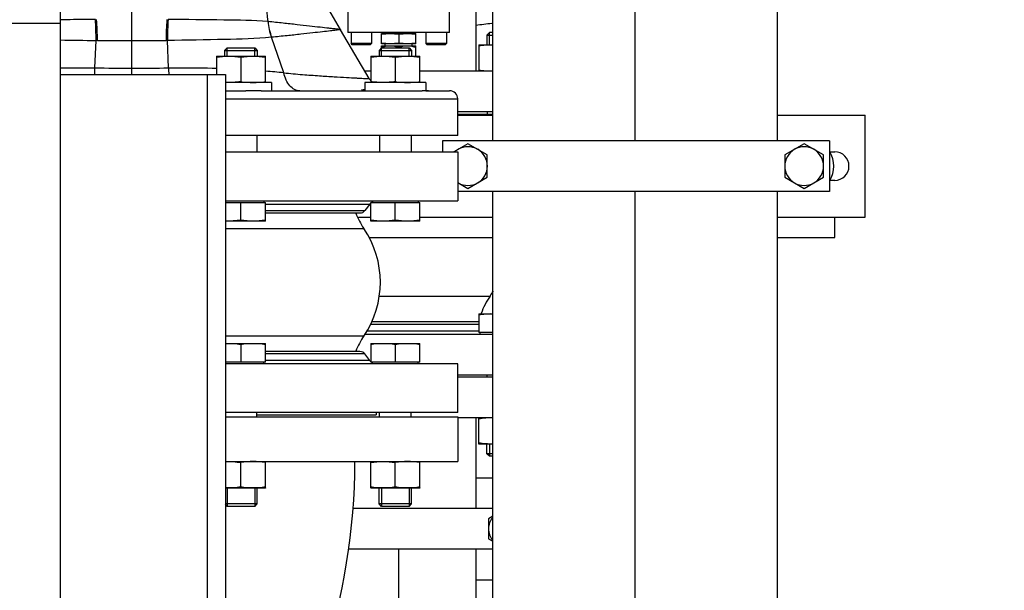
# Model space of a CAD drawing. Header units: millimetres. Extents: x 0 to 1189, y 0 to 841.
# Tile 23 of 173: x 437 to 456, y 189 to 200. Entities that reach past the tile are written whole.
import ezdxf
from ezdxf.enums import TextEntityAlignment as Align

# ---------------------------------------------------------------- set-up
doc = ezdxf.new("R2010")
doc.units = ezdxf.units.MM
doc.header["$LTSCALE"] = 65.395
doc.linetypes.add('CENTER', pattern=[0.6, 0.375, -0.075, 0.075, -0.075])
doc.layers.get('0').update_dxf_attribs({"linetype": 'CONTINUOUS'})
for name, color, linetype in [('1707_125001_01_PBL1175', 7, 'CONTINUOUS'), ('1907_153200_72_ABL1227', 7, 'CONTINUOUS'), ('1907_153200_72_T1_PBL1235', 7, 'CONTINUOUS'), ('1907_153200_79_ABL1192', 7, 'CONTINUOUS'), ('1907_153200_79_T1_PBL1496', 7, 'CONTINUOUS'), ('1907_153700_21_ABL1221', 7, 'CONTINUOUS'), ('1907_153700_21_T1_PBL1223', 7, 'CONTINUOUS'), ('1907_153700_21_T2_PBL1222', 7, 'CONTINUOUS'), ('1907_153701_06_AC_PBL1195', 7, 'CONTINUOUS'), ('1917_153701_09_PBL1214', 7, 'CONTINUOUS'), ('32007_153200_01_ABL1189', 7, 'CONTINUOUS'), ('32007_153200_01_T1_PBL1232', 7, 'CONTINUOUS'), ('32007_153701_03_PBL1194', 7, 'CONTINUOUS'), ('6M32E_GENSET_GRUNDRAHMEN_ABL1126', 7, 'CONTINUOUS'), ('6M32E_GENSET_GRUNDRAHMEN_T1_PBL1127', 7, 'CONTINUOUS'), ('6M32E_GENSET_VERROHRUNG_ABL1095', 7, 'CONTINUOUS'), ('D6796-12_PBL1979', 7, 'CONTINUOUS'), ('D931_1-M10X130_PBL1419', 7, 'CONTINUOUS'), ('D931_1-M12X220_PBL1420', 7, 'CONTINUOUS'), ('D931_1-M12X220_PBL1433', 7, 'CONTINUOUS'), ('D931_1-M16X60_PBL1148', 7, 'CONTINUOUS'), ('D931_1-M16X60_PBL1231', 7, 'CONTINUOUS'), ('D931_1-M16X70_PBL1147', 7, 'CONTINUOUS'), ('D931_1-M16X70_PBL1150', 7, 'CONTINUOUS'), ('D931_1-M16X70_PBL1152', 7, 'CONTINUOUS'), ('D931_1-M16X70_PBL1196', 7, 'CONTINUOUS'), ('D931_1-M16X75_PBL1151', 7, 'CONTINUOUS'), ('D931_1-M16X75_PBL1153', 7, 'CONTINUOUS'), ('D934-M16_PBL1145', 7, 'CONTINUOUS'), ('D934-M16_PBL1146', 7, 'CONTINUOUS'), ('D934-M16_PBL1154', 7, 'CONTINUOUS'), ('D934-M16_PBL1155', 7, 'CONTINUOUS'), ('D934-M16_PBL1156', 7, 'CONTINUOUS'), ('D934-M16_PBL1213', 7, 'CONTINUOUS'), ('EN1092-1-01A-DN65_PN16-77_5_PBL1193', 7, 'CONTINUOUS'), ('EN1092-1-01A-DN65_PN16-77_5_PBL1228', 7, 'CONTINUOUS'), ('ERV_GS200_6_ABL1215', 7, 'CONTINUOUS'), ('ERV_GS200_6_T1_PBL1217', 7, 'CONTINUOUS'), ('ERV_GS200_6_T1_PBL1224', 7, 'CONTINUOUS'), ('ERV_GS200_6_T2_PBL1216', 7, 'CONTINUOUS'), ('ERV_GS65_16_ABL1218', 7, 'CONTINUOUS'), ('ERV_GS65_16_T1_PBL1219', 7, 'CONTINUOUS'), ('ERV_GS65_16_T1_PBL1226', 7, 'CONTINUOUS'), ('ERV_GS65_16_T2_PBL1220', 7, 'CONTINUOUS'), ('links_14_VBL1092', 7, 'CONTINUOUS'), ('N6003-17X30-5_PBL1229', 7, 'CONTINUOUS'), ('N6003-17X30-5_PBL1230', 7, 'CONTINUOUS'), ('PUMPENAGGRR45_125_160_FL-Z-DB50_PBL1149', 7, 'CONTINUOUS'), ('RKD3000-139_PBL1225', 7, 'CONTINUOUS')]:
    doc.layers.add(name, color=color, linetype=linetype)
doc.styles.get("Standard").update_dxf_attribs({"font": 'txt', "width": 0.6})
doc.dimstyles.new('DIMSTYLE_2', dxfattribs={"dimtxt": 3.5, "dimasz": 3.5, "dimexe": 1.8, "dimexo": 0, "dimgap": 0.875, "dimtad": 1, "dimlfac": 25, "dimdsep": 46, "dimtxsty": 'Standard', "dimblk": '_FILLED', "dimblk1": '_FILLED', "dimblk2": '_FILLED', "dimcen": 0.09, "dimadec": 0, "dimazin": 0, "dimtp": 2, "dimtm": 2, "dimtfac": 1, "dimtofl": 0, "dimtmove": 0, "dimatfit": 3, "dimldrblk": '_FILLED', "dimfxl": 1, "dimtolj": 1, "dimarcsym": 0})

# ---------------------------------------------------------------- blocks, each defined once
blk = doc.blocks.new('_FILLED')
at = {"color": 0, "linetype": 'ByBlock'}
blk.add_solid([(0, 0), (-1, 0.1671), (-1, -0.1671)], dxfattribs=at)
blk = doc.blocks.new('*D14')
at = {"color": 6, "linetype": 'Continuous'}
for p, q in [((469.447, 230.597), (469.447, 153.879)), ((302.087, 223.837), (302.087, 153.879)), ((302.087, 155.679), (385.767, 155.679)), ((469.447, 155.679), (385.767, 155.679))]:
    blk.add_line(p, q, dxfattribs=at)
at = {"color": 6, "linetype": 'Continuous', "xscale": 3.5, "yscale": 3.5, "zscale": 3.5, "rotation": 180}
blk.add_blockref('_FILLED', (302.087, 155.679), dxfattribs=at)
at = {"color": 6, "linetype": 'Continuous', "xscale": 3.5, "yscale": 3.5, "zscale": 3.5}
blk.add_blockref('_FILLED', (469.447, 155.679), dxfattribs=at)
at = {"color": 6, "linetype": 'Continuous', "width": 0.636905}
blk.add_text('4184', height=3.5, dxfattribs=at).set_placement((385.767, 156.554), align=Align.CENTER)
blk = doc.blocks.new('D934-M16_PBL1145', base_point=(443.981, 191.295))
at = {"layer": 'D934-M16_PBL1145', "color": 7, "linetype": 'Continuous'}
for p, q in [((443.501, 191.036), (443.501, 191.555)), ((444.461, 191.036), (444.461, 191.555)), ((443.981, 191.055), (443.981, 191.535)), ((443.501, 191.036), (443.502, 191.035)), ((444.461, 191.035), (443.502, 191.035)), ((444.461, 191.036), (444.461, 191.035))]:
    blk.add_line(p, q, dxfattribs=at)
for points in [[(443.501, 191.535), (443.581, 191.548), (443.741, 191.563), (443.902, 191.548), (443.981, 191.535)], [(444.461, 191.535), (444.382, 191.548), (444.221, 191.563), (444.061, 191.548), (443.981, 191.535)], [(443.981, 191.055), (443.902, 191.043), (443.741, 191.028), (443.581, 191.043), (443.501, 191.055)], [(444.461, 191.055), (444.382, 191.043), (444.221, 191.028), (444.061, 191.043), (443.981, 191.055)]]:
    blk.add_open_spline(points, degree=3, dxfattribs=at)
blk = doc.blocks.new('D934-M16_PBL1146', base_point=(441.039, 191.295))
at = {"layer": 'D934-M16_PBL1146', "color": 7, "linetype": 'Continuous'}
for p, q in [((441.43, 191.036), (441.43, 191.555)), ((440.95, 191.055), (440.95, 191.535)), ((441.43, 191.035), (440.647, 191.035)), ((441.43, 191.036), (441.43, 191.035))]:
    blk.add_line(p, q, dxfattribs=at)
for points in [[(440.647, 191.554), (440.749, 191.559), (440.85, 191.551), (440.95, 191.535)], [(441.43, 191.535), (441.351, 191.548), (441.19, 191.563), (441.03, 191.548), (440.95, 191.535)], [(440.95, 191.055), (440.85, 191.04), (440.749, 191.032), (440.647, 191.037)], [(441.43, 191.055), (441.351, 191.043), (441.19, 191.028), (441.03, 191.043), (440.95, 191.055)]]:
    blk.add_open_spline(points, degree=3, dxfattribs=at)
blk = doc.blocks.new('D931_1-M16X70_PBL1147', base_point=(443.981, 192.275))
at = {"layer": 'D931_1-M16X70_PBL1147', "color": 7, "linetype": 'Continuous'}
for p, q in [((443.501, 193.875), (443.502, 193.875)), ((443.501, 193.875), (443.501, 193.507)), ((443.502, 193.875), (444.461, 193.875)), ((444.461, 193.875), (444.461, 193.875)), ((444.461, 193.507), (444.461, 193.875)), ((443.981, 193.855), (443.981, 193.507)), ((444.461, 193.507), (443.501, 193.507)), ((443.531, 193.475), (443.531, 193.507)), ((444.431, 193.475), (444.431, 193.507)), ((443.669, 192.435), (443.669, 192.515)), ((444.293, 192.435), (444.293, 192.515)), ((443.661, 190.724), (443.661, 191.035)), ((444.301, 190.724), (444.301, 191.035)), ((444.301, 190.724), (443.661, 190.724)), ((443.71, 190.675), (443.661, 190.724)), ((444.252, 190.675), (443.71, 190.675)), ((444.252, 190.675), (444.301, 190.724))]:
    blk.add_line(p, q, dxfattribs=at)
at = {"layer": 'D931_1-M16X70_PBL1147', "color": 2, "linetype": 'Continuous'}
for p, q in [((443.71, 191.035), (443.71, 190.675)), ((444.252, 191.035), (444.252, 190.675))]:
    blk.add_line(p, q, dxfattribs=at)
at = {"layer": 'D931_1-M16X70_PBL1147', "color": 7, "linetype": 'Continuous'}
for points in [[(443.501, 193.855), (443.581, 193.868), (443.741, 193.883), (443.902, 193.868), (443.981, 193.855)], [(443.981, 193.855), (444.061, 193.868), (444.221, 193.883), (444.382, 193.868), (444.461, 193.855)]]:
    blk.add_open_spline(points, degree=3, dxfattribs=at)
blk = doc.blocks.new('D931_1-M16X60_PBL1148', base_point=(445.756, 193.058))
at = {"layer": 'D931_1-M16X60_PBL1148', "color": 7, "linetype": 'Continuous'}
for p, q in [((445.619, 194.458), (445.62, 194.458)), ((445.619, 194.458), (445.619, 194.09)), ((445.62, 194.458), (445.893, 194.458)), ((445.893, 194.09), (445.619, 194.09)), ((445.649, 194.058), (445.649, 194.09)), ((445.787, 193.218), (445.787, 193.258)), ((445.779, 191.707), (445.779, 191.898)), ((445.893, 191.707), (445.779, 191.707)), ((445.829, 191.658), (445.779, 191.707)), ((445.893, 191.658), (445.829, 191.658))]:
    blk.add_line(p, q, dxfattribs=at)
at = {"layer": 'D931_1-M16X60_PBL1148', "color": 2, "linetype": 'Continuous'}
blk.add_line((445.829, 191.898), (445.829, 191.658), dxfattribs=at)
at = {"layer": 'D931_1-M16X60_PBL1148', "color": 7, "linetype": 'Continuous'}
blk.add_open_spline([(445.619, 194.438), (445.71, 194.452), (445.802, 194.46), (445.893, 194.458)], degree=3, dxfattribs=at)
blk = doc.blocks.new('PUMPENAGGRR45_125_160_FL-Z-DB50_PBL1149', base_point=(443.09, 205.807))
at = {"layer": 'PUMPENAGGRR45_125_160_FL-Z-DB50_PBL1149', "color": 7, "linetype": 'Continuous'}
for p, q in [((443.047, 200.858), (443.047, 199.978)), ((445.047, 199.978), (445.047, 200.858)), ((445.047, 199.978), (443.047, 199.978)), ((443.112, 199.978), (443.112, 199.762)), ((443.512, 199.978), (443.512, 199.762)), ((443.707, 199.958), (444.387, 199.958)), ((443.707, 199.758), (443.707, 199.958)), ((443.779, 199.958), (443.779, 199.978)), ((444.047, 199.944), (444.047, 199.772)), ((444.315, 199.958), (444.315, 199.978)), ((444.387, 199.758), (444.387, 199.958)), ((444.583, 199.978), (444.583, 199.762)), ((444.983, 199.978), (444.983, 199.762)), ((443.512, 199.762), (443.112, 199.762)), ((443.136, 199.738), (443.112, 199.762)), ((443.488, 199.738), (443.136, 199.738)), ((443.488, 199.738), (443.512, 199.762)), ((444.387, 199.758), (443.707, 199.758)), ((443.707, 199.718), (444.387, 199.718)), ((443.707, 199.673), (443.707, 199.718)), ((443.779, 199.718), (443.779, 199.758)), ((444.047, 199.675), (444.047, 199.688)), ((444.315, 199.718), (444.315, 199.758)), ((444.387, 199.515), (444.387, 199.718)), ((444.983, 199.762), (444.583, 199.762)), ((444.607, 199.738), (444.583, 199.762)), ((444.959, 199.738), (444.607, 199.738)), ((444.959, 199.738), (444.983, 199.762))]:
    blk.add_line(p, q, dxfattribs=at)
blk.add_arc((444.993, 206.098), 6, 275.4296, 278.4919, dxfattribs=at)
for points in [[(443.707, 199.944), (443.764, 199.953), (443.821, 199.958), (443.877, 199.958)], [(443.877, 199.958), (443.934, 199.958), (443.991, 199.953), (444.047, 199.944)], [(444.047, 199.944), (444.104, 199.953), (444.161, 199.958), (444.217, 199.958)], [(444.217, 199.958), (444.274, 199.958), (444.331, 199.953), (444.387, 199.944)], [(443.877, 199.758), (443.821, 199.758), (443.764, 199.763), (443.707, 199.772)], [(443.707, 199.688), (443.762, 199.706), (443.82, 199.718), (443.877, 199.718)], [(444.047, 199.772), (443.991, 199.763), (443.934, 199.758), (443.877, 199.758)], [(443.877, 199.718), (443.935, 199.718), (443.993, 199.706), (444.047, 199.688)], [(444.217, 199.758), (444.161, 199.758), (444.104, 199.763), (444.047, 199.772)], [(444.047, 199.688), (444.102, 199.706), (444.16, 199.718), (444.217, 199.718)], [(444.387, 199.772), (444.331, 199.763), (444.274, 199.758), (444.217, 199.758)], [(444.217, 199.718), (444.275, 199.718), (444.333, 199.706), (444.387, 199.688)]]:
    blk.add_open_spline(points, degree=3, dxfattribs=at)
blk = doc.blocks.new('D931_1-M16X70_PBL1150', base_point=(443.981, 197.115))
at = {"layer": 'D931_1-M16X70_PBL1150', "color": 7, "linetype": 'Continuous'}
for p, q in [((443.669, 197.955), (443.669, 197.635)), ((444.293, 197.955), (444.293, 197.635)), ((443.501, 196.643), (444.461, 196.643)), ((443.501, 196.276), (443.501, 196.643)), ((443.531, 196.675), (443.531, 196.643)), ((443.981, 196.295), (443.981, 196.643)), ((444.431, 196.675), (444.431, 196.643)), ((444.461, 196.276), (444.461, 196.643)), ((443.501, 196.276), (443.502, 196.275)), ((444.461, 196.275), (443.502, 196.275)), ((444.461, 196.276), (444.461, 196.275))]:
    blk.add_line(p, q, dxfattribs=at)
for points in [[(443.981, 196.295), (443.902, 196.283), (443.741, 196.268), (443.581, 196.283), (443.501, 196.295)], [(444.461, 196.295), (444.382, 196.283), (444.221, 196.268), (444.061, 196.283), (443.981, 196.295)]]:
    blk.add_open_spline(points, degree=3, dxfattribs=at)
blk = doc.blocks.new('D931_1-M16X75_PBL1151', base_point=(443.981, 197.975))
at = {"layer": 'D931_1-M16X75_PBL1151', "color": 7, "linetype": 'Continuous'}
for p, q in [((443.71, 199.675), (443.661, 199.626)), ((443.71, 199.675), (444.252, 199.675)), ((444.252, 199.675), (444.301, 199.626)), ((443.661, 199.626), (444.301, 199.626)), ((443.661, 199.626), (443.661, 199.515)), ((444.301, 199.626), (444.301, 199.515)), ((443.669, 197.955), (443.669, 197.635)), ((444.293, 197.955), (444.293, 197.635)), ((443.501, 196.643), (444.461, 196.643)), ((443.501, 196.276), (443.501, 196.643)), ((443.531, 196.675), (443.531, 196.643)), ((443.981, 196.295), (443.981, 196.643)), ((444.431, 196.675), (444.431, 196.643)), ((444.461, 196.276), (444.461, 196.643)), ((443.501, 196.276), (443.502, 196.275)), ((444.461, 196.275), (443.502, 196.275)), ((444.461, 196.276), (444.461, 196.275))]:
    blk.add_line(p, q, dxfattribs=at)
at = {"layer": 'D931_1-M16X75_PBL1151', "color": 2, "linetype": 'Continuous'}
for p, q in [((443.71, 199.515), (443.71, 199.675)), ((444.252, 199.515), (444.252, 199.675))]:
    blk.add_line(p, q, dxfattribs=at)
at = {"layer": 'D931_1-M16X75_PBL1151', "color": 7, "linetype": 'Continuous'}
for points in [[(443.981, 196.295), (443.902, 196.283), (443.741, 196.268), (443.581, 196.283), (443.501, 196.295)], [(444.461, 196.295), (444.382, 196.283), (444.221, 196.268), (444.061, 196.283), (443.981, 196.295)]]:
    blk.add_open_spline(points, degree=3, dxfattribs=at)
blk = doc.blocks.new('D931_1-M16X70_PBL1152', base_point=(441.039, 197.115))
at = {"layer": 'D931_1-M16X70_PBL1152', "color": 7, "linetype": 'Continuous'}
for p, q in [((441.262, 197.955), (441.262, 197.635)), ((440.647, 196.643), (441.43, 196.643)), ((440.95, 196.295), (440.95, 196.643)), ((441.4, 196.675), (441.4, 196.643)), ((441.43, 196.276), (441.43, 196.643)), ((441.43, 196.275), (440.647, 196.275)), ((441.43, 196.276), (441.43, 196.275))]:
    blk.add_line(p, q, dxfattribs=at)
for points in [[(440.95, 196.295), (440.85, 196.28), (440.749, 196.272), (440.647, 196.277)], [(441.43, 196.295), (441.351, 196.283), (441.19, 196.268), (441.03, 196.283), (440.95, 196.295)]]:
    blk.add_open_spline(points, degree=3, dxfattribs=at)
blk = doc.blocks.new('D931_1-M16X75_PBL1153', base_point=(441.03, 197.975))
at = {"layer": 'D931_1-M16X75_PBL1153', "color": 7, "linetype": 'Continuous'}
for p, q in [((440.68, 199.675), (440.63, 199.626)), ((440.68, 199.675), (441.221, 199.675)), ((441.221, 199.675), (441.27, 199.626)), ((440.63, 199.626), (441.27, 199.626)), ((440.63, 199.626), (440.63, 199.515)), ((441.27, 199.626), (441.27, 199.515)), ((441.262, 197.955), (441.262, 197.635)), ((440.647, 196.643), (441.43, 196.643)), ((440.95, 196.295), (440.95, 196.643)), ((441.4, 196.675), (441.4, 196.643)), ((441.43, 196.276), (441.43, 196.643)), ((441.43, 196.275), (440.647, 196.275)), ((441.43, 196.276), (441.43, 196.275))]:
    blk.add_line(p, q, dxfattribs=at)
at = {"layer": 'D931_1-M16X75_PBL1153', "color": 2, "linetype": 'Continuous'}
for p, q in [((440.68, 199.515), (440.68, 199.675)), ((441.221, 199.515), (441.221, 199.675))]:
    blk.add_line(p, q, dxfattribs=at)
at = {"layer": 'D931_1-M16X75_PBL1153', "color": 7, "linetype": 'Continuous'}
for points in [[(440.95, 196.295), (440.85, 196.28), (440.749, 196.272), (440.647, 196.277)], [(441.43, 196.295), (441.351, 196.283), (441.19, 196.268), (441.03, 196.283), (440.95, 196.295)]]:
    blk.add_open_spline(points, degree=3, dxfattribs=at)
blk = doc.blocks.new('D934-M16_PBL1154', base_point=(445.756, 199.478))
at = {"layer": 'D934-M16_PBL1154', "color": 7, "linetype": 'Continuous'}
for p, q in [((445.619, 199.738), (445.62, 199.738)), ((445.619, 199.738), (445.619, 199.218)), ((445.62, 199.738), (445.893, 199.738))]:
    blk.add_line(p, q, dxfattribs=at)
for points in [[(445.619, 199.718), (445.71, 199.732), (445.802, 199.74), (445.893, 199.738)], [(445.893, 199.219), (445.802, 199.216), (445.71, 199.224), (445.619, 199.238)]]:
    blk.add_open_spline(points, degree=3, dxfattribs=at)
blk = doc.blocks.new('D934-M16_PBL1155', base_point=(443.981, 199.255))
at = {"layer": 'D934-M16_PBL1155', "color": 7, "linetype": 'Continuous'}
for p, q in [((443.501, 199.515), (443.502, 199.515)), ((443.501, 199.515), (443.501, 198.996)), ((443.502, 199.515), (444.461, 199.515)), ((443.981, 199.495), (443.981, 199.015)), ((444.461, 199.515), (444.461, 199.515)), ((444.461, 198.996), (444.461, 199.515))]:
    blk.add_line(p, q, dxfattribs=at)
for points in [[(443.501, 199.495), (443.581, 199.508), (443.741, 199.523), (443.902, 199.508), (443.981, 199.495)], [(443.981, 199.495), (444.061, 199.508), (444.221, 199.523), (444.382, 199.508), (444.461, 199.495)], [(443.981, 199.015), (443.902, 199.003), (443.741, 198.988), (443.581, 199.003), (443.501, 199.015)], [(443.981, 199.015), (444.061, 199.003), (444.221, 198.988), (444.382, 199.003), (444.461, 199.015)]]:
    blk.add_open_spline(points, degree=3, dxfattribs=at)
blk = doc.blocks.new('D934-M16_PBL1156', base_point=(440.95, 199.255))
at = {"layer": 'D934-M16_PBL1156', "color": 7, "linetype": 'Continuous'}
for p, q in [((440.47, 199.515), (440.471, 199.515)), ((440.47, 199.515), (440.47, 199.155)), ((440.471, 199.515), (441.43, 199.515)), ((440.95, 199.495), (440.95, 199.015)), ((441.43, 199.515), (441.43, 199.515)), ((441.43, 198.996), (441.43, 199.515))]:
    blk.add_line(p, q, dxfattribs=at)
for points in [[(440.47, 199.495), (440.55, 199.508), (440.71, 199.523), (440.871, 199.508), (440.95, 199.495)], [(440.95, 199.495), (441.03, 199.508), (441.19, 199.523), (441.351, 199.508), (441.43, 199.495)], [(440.95, 199.015), (440.85, 199), (440.749, 198.992), (440.647, 198.997)], [(440.95, 199.015), (441.03, 199.003), (441.19, 198.988), (441.351, 199.003), (441.43, 199.015)]]:
    blk.add_open_spline(points, degree=3, dxfattribs=at)
blk = doc.blocks.new('1707_125001_01_PBL1175', base_point=(440.587, 203.955))
at = {"layer": '1707_125001_01_PBL1175', "color": 9, "linetype": 'Continuous'}
for p, q in [((438.807, 199.155), (438.807, 203.646)), ((441.482, 200.193), (441.479, 200.193)), ((441.552, 199.885), (441.548, 199.885)), ((441.794, 199.186), (441.548, 199.885)), ((438.085, 199.284), (438.108, 199.823)), ((438.134, 199.822), (438.108, 199.823)), ((439.507, 199.823), (439.481, 199.822)), ((439.53, 199.284), (439.507, 199.823)), ((440.647, 198.675), (445.207, 198.675))]:
    blk.add_line(p, q, dxfattribs=at)
at = {"layer": '1707_125001_01_PBL1175', "color": 7, "linetype": 'Continuous'}
for p, q in [((442.903, 200.038), (441.093, 203.172)), ((443.468, 199.073), (442.906, 200.033)), ((440.647, 198.835), (441.044, 198.835)), ((441.349, 198.835), (444.507, 198.835)), ((444.581, 198.835), (445.047, 198.835)), ((445.207, 197.955), (445.207, 198.675)), ((445.207, 197.955), (440.647, 197.955))]:
    blk.add_line(p, q, dxfattribs=at)
at = {"layer": '1707_125001_01_PBL1175', "color": 9, "linetype": 'Continuous'}
for centre, radius, start, end in [((430.155, 199.777), 7.952, 0.3264, 3.3041), ((429.786, 199.724), 8.348, 0.6732, 3.5139), ((447.828, 199.724), 8.348, 176.4854, 179.3262), ((447.459, 199.777), 7.952, 176.696, 179.6739), ((442.764, 200.319), 1.292, 185.6051, 199.6607), ((442.766, 200.322), 1.29, 185.7366, 199.7838), ((438.844, 272.957), 73.138, 268.87468, 269.42339), ((438.809, 299.736), 99.916, 269.61246, 269.99885), ((438.805, 299.737), 99.917, 270.0013, 270.38769), ((434.871, 199.312), 3.214, 357.2037, 359.5164), ((438.854, 251.314), 52.035, 269.1528, 269.9487), ((438.761, 251.321), 52.043, 270.0512, 270.8472), ((442.743, 199.312), 3.213, 180.4837, 182.797), ((439.236, 173.916), 25.399, 84.2189, 85.0412)]:
    blk.add_arc(centre, radius, start, end, dxfattribs=at)
at = {"layer": '1707_125001_01_PBL1175', "color": 7, "linetype": 'Continuous'}
for centre, radius, start, end in [((443.769, 200.538), 1, 209.9999, 210.3665), ((443.883, 199.315), 0.48, 210.3665, 217.4202), ((445.047, 198.675), 0.16, 0, 90)]:
    blk.add_arc(centre, radius, start, end, dxfattribs=at)
at = {"layer": '1707_125001_01_PBL1175', "color": 9, "linetype": 'Continuous'}
for points, knots in [([(441.482, 200.193), (441.443, 200.686), (441.352, 201.676), (441.17, 202.657), (441.048, 203.142)], [0, 0, 0, 0, 0.497198, 1, 1, 1, 1]), ([(438.095, 200.236), (438.036, 200.235), (437.807, 200.233), (437.578, 200.23), (437.407, 200.228)], [0, 0, 0, 0, 0.255121, 1, 1, 1, 1]), ([(441.479, 200.193), (441.192, 200.219), (440.538, 200.223), (439.885, 200.232), (439.52, 200.236)], [0, 0, 0, 0, 0.440875, 1, 1, 1, 1]), ([(442.903, 200.038), (442.904, 200.036), (442.888, 200.042), (442.876, 200.039), (442.84, 200.047), (442.798, 200.048), (442.741, 200.054), (442.643, 200.066), (442.493, 200.082), (442.285, 200.106), (442.042, 200.133), (441.771, 200.164), (441.581, 200.183), (441.482, 200.193)], [0, 0, 0, 0, 0.004394, 0.017914, 0.040761, 0.071298, 0.110835, 0.159073, 0.278713, 0.426793, 0.599196, 0.791739, 1, 1, 1, 1]), ([(441.548, 199.885), (441.243, 199.856), (440.562, 199.839), (439.882, 199.826), (439.507, 199.823)], [0, 0, 0, 0, 0.449329, 1, 1, 1, 1]), ([(442.906, 200.033), (442.907, 200.031), (442.893, 200.033), (442.883, 200.029), (442.851, 200.03), (442.814, 200.021), (442.764, 200.016), (442.676, 200.007), (442.539, 199.991), (442.346, 199.969), (442.113, 199.943), (441.844, 199.914), (441.653, 199.895), (441.552, 199.885)], [0, 0, 0, 0, 0.004026, 0.016364, 0.037253, 0.065548, 0.102243, 0.147287, 0.260736, 0.404554, 0.577021, 0.776357, 1, 1, 1, 1]), ([(437.407, 199.284), (437.462, 199.285), (437.688, 199.288), (437.914, 199.287), (438.085, 199.284)], [0, 0, 0, 0, 0.246104, 1, 1, 1, 1]), ([(439.53, 199.284), (439.611, 199.285), (439.924, 199.288), (440.238, 199.285), (440.471, 199.277)], [0, 0, 0, 0, 0.255514, 1, 1, 1, 1]), ([(442.109, 198.835), (442.073, 198.835), (441.997, 198.855), (441.903, 198.932), (441.831, 199.047), (441.803, 199.138), (441.794, 199.186)], [0, 0, 0, 0, 0.211524, 0.444779, 0.708994, 1, 1, 1, 1]), ([(441.794, 199.186), (441.917, 199.174), (442.15, 199.154), (442.479, 199.13), (442.766, 199.111), (443.007, 199.097), (443.178, 199.088), (443.288, 199.082), (443.351, 199.079), (443.4, 199.076), (443.436, 199.076), (443.456, 199.071), (443.467, 199.074), (443.468, 199.073)], [0, 0, 0, 0, 0.219909, 0.417733, 0.590234, 0.734922, 0.849639, 0.895245, 0.932787, 0.962111, 0.983126, 0.995773, 1, 1, 1, 1])]:
    blk.add_open_spline(points, degree=3, knots=knots, dxfattribs=at)
at = {"layer": '1707_125001_01_PBL1175', "color": 7, "linetype": 'Continuous'}
for points, knots in [([(441.349, 198.835), (441.325, 198.835), (441.224, 198.834), (441.122, 198.835), (441.044, 198.835)], [0, 0, 0, 0, 0.228271, 1, 1, 1, 1]), ([(443.319, 198.846), (443.319, 198.852), (443.346, 198.861), (443.364, 198.86), (443.379, 198.859)], [0, 0, 0, 0, 0.293576, 1, 1, 1, 1]), ([(443.344, 198.835), (443.34, 198.835), (443.332, 198.836), (443.319, 198.84), (443.319, 198.846)], [0, 0, 0, 0, 0.392288, 1, 1, 1, 1]), ([(444.633, 198.835), (444.627, 198.835), (444.585, 198.833), (444.543, 198.835), (444.507, 198.835)], [0, 0, 0, 0, 0.133311, 1, 1, 1, 1])]:
    blk.add_open_spline(points, degree=3, knots=knots, dxfattribs=at)
blk = doc.blocks.new('32007_153200_01_T1_PBL1232', base_point=(448.687, 202.275))
at = {"layer": '32007_153200_01_T1_PBL1232', "color": 7, "linetype": 'Continuous'}
for p, q in [((445.893, 197.855), (445.893, 216.835)), ((451.481, 197.855), (451.481, 216.835)), ((445.893, 187.715), (445.893, 196.855)), ((451.481, 187.715), (451.481, 196.855))]:
    blk.add_line(p, q, dxfattribs=at)
at = {"layer": '32007_153200_01_T1_PBL1232', "color": 2, "linetype": 'CENTER'}
for p, q in [((448.687, 197.855), (448.687, 203.174)), ((448.687, 187.715), (448.687, 196.855))]:
    blk.add_line(p, q, dxfattribs=at)
blk = doc.blocks.new('32007_153200_01_ABL1189', base_point=(448.687, 202.335))
at = {"layer": '32007_153200_01_T1_PBL1232'}
blk.add_blockref('32007_153200_01_T1_PBL1232', (448.687, 202.275), dxfattribs=at)
blk = doc.blocks.new('EN1092-1-01A-DN65_PN16-77_5_PBL1193', base_point=(444.144, 187.618))
at = {"layer": 'EN1092-1-01A-DN65_PN16-77_5_PBL1193', "color": 7, "linetype": 'Continuous'}
for p, q in [((442.667, 188.018), (444.327, 188.018)), ((445.287, 188.018), (445.893, 188.018)), ((442.394, 187.218), (443.687, 187.218))]:
    blk.add_line(p, q, dxfattribs=at)
blk = doc.blocks.new('1917_153701_09_PBL1214', base_point=(445.55, 192.818))
at = {"layer": '1917_153701_09_PBL1214', "color": 7, "linetype": 'Continuous'}
for p, q in [((445.207, 193.218), (445.893, 193.218)), ((445.207, 192.418), (445.893, 192.418))]:
    blk.add_line(p, q, dxfattribs=at)
blk = doc.blocks.new('1907_153200_79_T1_PBL1496', base_point=(444.81, 190.218))
at = {"layer": '1907_153200_79_T1_PBL1496', "color": 7, "linetype": 'Continuous'}
for p, q in [((445.571, 190.635), (445.571, 192.418)), ((445.571, 188.018), (445.571, 189.835))]:
    blk.add_line(p, q, dxfattribs=at)
at = {"layer": '1907_153200_79_T1_PBL1496', "color": 2, "linetype": 'CENTER'}
blk.add_line((444.049, 188.018), (444.049, 189.835), dxfattribs=at)
blk = doc.blocks.new('1907_153200_79_ABL1192', base_point=(444.144, 190.218))
at = {"layer": '1907_153200_79_T1_PBL1496'}
blk.add_blockref('1907_153200_79_T1_PBL1496', (444.81, 190.218), dxfattribs=at)
at = {"layer": '1917_153701_09_PBL1214'}
blk.add_blockref('1917_153701_09_PBL1214', (445.55, 192.818), dxfattribs=at)
at = {"layer": 'EN1092-1-01A-DN65_PN16-77_5_PBL1193'}
blk.add_blockref('EN1092-1-01A-DN65_PN16-77_5_PBL1193', (444.144, 187.618), dxfattribs=at)
blk = doc.blocks.new('32007_153701_03_PBL1194', base_point=(445.732, 190.235))
at = {"layer": '32007_153701_03_PBL1194', "color": 7, "linetype": 'Continuous'}
for p, q in [((445.571, 191.235), (445.893, 191.235)), ((445.571, 189.235), (445.893, 189.235))]:
    blk.add_line(p, q, dxfattribs=at)
blk = doc.blocks.new('1907_153701_06_AC_PBL1195', base_point=(444.479, 190.235))
at = {"layer": '1907_153701_06_AC_PBL1195', "color": 7, "linetype": 'Continuous'}
for p, q in [((445.893, 190.635), (443.152, 190.635)), ((445.893, 189.835), (443.065, 189.835))]:
    blk.add_line(p, q, dxfattribs=at)
blk = doc.blocks.new('D931_1-M16X70_PBL1196', base_point=(441.039, 192.275))
at = {"layer": 'D931_1-M16X70_PBL1196', "color": 7, "linetype": 'Continuous'}
for p, q in [((440.647, 193.875), (441.43, 193.875)), ((441.43, 193.875), (441.43, 193.875)), ((441.43, 193.507), (441.43, 193.875)), ((440.95, 193.855), (440.95, 193.507)), ((441.43, 193.507), (440.647, 193.507)), ((441.4, 193.475), (441.4, 193.507)), ((441.262, 192.435), (441.262, 192.515)), ((441.27, 190.724), (441.27, 191.035)), ((441.27, 190.724), (440.647, 190.724)), ((440.68, 190.675), (440.647, 190.708)), ((441.221, 190.675), (440.68, 190.675)), ((441.221, 190.675), (441.27, 190.724))]:
    blk.add_line(p, q, dxfattribs=at)
at = {"layer": 'D931_1-M16X70_PBL1196', "color": 2, "linetype": 'Continuous'}
for p, q in [((440.68, 191.035), (440.68, 190.675)), ((441.221, 191.035), (441.221, 190.675))]:
    blk.add_line(p, q, dxfattribs=at)
at = {"layer": 'D931_1-M16X70_PBL1196', "color": 7, "linetype": 'Continuous'}
for points in [[(440.647, 193.874), (440.749, 193.879), (440.85, 193.871), (440.95, 193.855)], [(440.95, 193.855), (441.03, 193.868), (441.19, 193.883), (441.351, 193.868), (441.43, 193.855)]]:
    blk.add_open_spline(points, degree=3, dxfattribs=at)
blk = doc.blocks.new('D934-M16_PBL1213', base_point=(445.756, 192.158))
at = {"layer": 'D934-M16_PBL1213', "color": 7, "linetype": 'Continuous'}
for p, q in [((445.619, 191.898), (445.619, 192.418)), ((445.619, 191.898), (445.62, 191.898)), ((445.893, 191.898), (445.62, 191.898))]:
    blk.add_line(p, q, dxfattribs=at)
for points in [[(445.619, 192.398), (445.71, 192.412), (445.802, 192.42), (445.893, 192.418)], [(445.893, 191.899), (445.802, 191.896), (445.71, 191.904), (445.619, 191.918)]]:
    blk.add_open_spline(points, degree=3, dxfattribs=at)
blk = doc.blocks.new('ERV_GS200_6_T2_PBL1216', base_point=(442.127, 194.452))
at = {"layer": 'ERV_GS200_6_T2_PBL1216', "color": 9, "linetype": 'Continuous'}
for p, q in [((440.647, 196.131), (443.363, 196.131)), ((440.647, 194.02), (443.363, 194.02))]:
    blk.add_line(p, q, dxfattribs=at)
at = {"layer": 'ERV_GS200_6_T2_PBL1216', "color": 7, "linetype": 'Continuous'}
for p in [(443.607, 192.515), (441.262, 192.475)]:
    blk.add_line(p, (443.607, 192.475), dxfattribs=at)
for centre, radius, start, end in [((444.687, 197.029), 1.6, 202.0041, 214.1484), ((441.807, 195.075), 1.88, 325.8516, 34.1484), ((444.687, 193.122), 1.6, 145.8516, 157.9959)]:
    blk.add_arc(centre, radius, start, end, dxfattribs=at)
blk = doc.blocks.new('ERV_GS200_6_T1_PBL1217', base_point=(442.927, 193.115))
at = {"layer": 'ERV_GS200_6_T1_PBL1217', "color": 7, "linetype": 'Continuous'}
for p, q in [((443.287, 193.715), (441.43, 193.715)), ((443.479, 193.539), (443.383, 193.667)), ((445.207, 193.475), (440.647, 193.475)), ((445.207, 192.515), (445.207, 193.475)), ((445.207, 192.515), (440.647, 192.515))]:
    blk.add_line(p, q, dxfattribs=at)
at = {"layer": 'ERV_GS200_6_T1_PBL1217', "color": 9, "linetype": 'Continuous'}
for p, q in [((443.383, 193.667), (441.43, 193.667)), ((443.479, 193.539), (441.43, 193.539))]:
    blk.add_line(p, q, dxfattribs=at)
at = {"layer": 'ERV_GS200_6_T1_PBL1217', "color": 7, "linetype": 'Continuous'}
for centre, radius, start, end in [((443.287, 193.595), 0.12, 36.8699, 90), ((443.607, 193.635), 0.16, 216.8699, 227.779), ((443.607, 193.635), 0.16, 233.3501, 241.1947)]:
    blk.add_arc(centre, radius, start, end, dxfattribs=at)
blk = doc.blocks.new('ERV_GS200_6_T1_PBL1224', base_point=(442.927, 197.035))
at = {"layer": 'ERV_GS200_6_T1_PBL1224', "color": 7, "linetype": 'Continuous'}
for p, q in [((440.647, 197.635), (445.207, 197.635)), ((445.207, 197.635), (445.207, 196.675)), ((440.647, 196.675), (445.207, 196.675)), ((443.479, 196.611), (443.383, 196.483)), ((441.43, 196.435), (443.287, 196.435))]:
    blk.add_line(p, q, dxfattribs=at)
at = {"layer": 'ERV_GS200_6_T1_PBL1224', "color": 9, "linetype": 'Continuous'}
for p, q in [((441.43, 196.611), (443.479, 196.611)), ((441.43, 196.483), (443.383, 196.483))]:
    blk.add_line(p, q, dxfattribs=at)
at = {"layer": 'ERV_GS200_6_T1_PBL1224', "color": 7, "linetype": 'Continuous'}
for centre, radius, start, end in [((443.607, 196.515), 0.16, 132.221, 143.1301), ((443.607, 196.515), 0.16, 118.8053, 126.6499), ((443.287, 196.555), 0.12, 270, 323.1301)]:
    blk.add_arc(centre, radius, start, end, dxfattribs=at)
blk = doc.blocks.new('ERV_GS200_6_ABL1215', base_point=(442.927, 195.055))
at = {"layer": 'ERV_GS200_6_T1_PBL1217'}
blk.add_blockref('ERV_GS200_6_T1_PBL1217', (442.927, 193.115), dxfattribs=at)
at = {"layer": 'ERV_GS200_6_T1_PBL1224'}
blk.add_blockref('ERV_GS200_6_T1_PBL1224', (442.927, 197.035), dxfattribs=at)
at = {"layer": 'ERV_GS200_6_T2_PBL1216'}
blk.add_blockref('ERV_GS200_6_T2_PBL1216', (442.127, 194.452), dxfattribs=at)
blk = doc.blocks.new('ERV_GS65_16_T1_PBL1219', base_point=(444.639, 193.778))
at = {"layer": 'ERV_GS65_16_T1_PBL1219', "color": 7, "linetype": 'Continuous'}
for p, q in [((445.619, 194.298), (443.519, 194.298)), ((443.385, 194.058), (445.893, 194.058)), ((445.207, 193.258), (445.893, 193.258))]:
    blk.add_line(p, q, dxfattribs=at)
at = {"layer": 'ERV_GS65_16_T1_PBL1219', "color": 9, "linetype": 'Continuous'}
for p, q in [((443.42, 194.122), (445.619, 194.122)), ((443.492, 194.25), (445.619, 194.25))]:
    blk.add_line(p, q, dxfattribs=at)
blk = doc.blocks.new('ERV_GS65_16_T2_PBL1220', base_point=(444.779, 194.686))
at = {"layer": 'ERV_GS65_16_T2_PBL1220', "color": 9, "linetype": 'Continuous'}
blk.add_line((443.652, 194.804), (445.84, 194.804), dxfattribs=at)
at = {"layer": 'ERV_GS65_16_T2_PBL1220', "color": 7, "linetype": 'Continuous'}
for centre, radius, start, end in [((444.329, 195.818), 1.82, 326.1408, 330.066), ((447.169, 193.913), 1.6, 146.1408, 159.9055)]:
    blk.add_arc(centre, radius, start, end, dxfattribs=at)
blk = doc.blocks.new('ERV_GS65_16_T1_PBL1226', base_point=(445.55, 198.378))
at = {"layer": 'ERV_GS65_16_T1_PBL1226', "color": 7, "linetype": 'Continuous'}
blk.add_line((445.207, 198.378), (445.893, 198.378), dxfattribs=at)
blk = doc.blocks.new('ERV_GS65_16_ABL1218', base_point=(444.645, 195.818))
at = {"layer": 'ERV_GS65_16_T1_PBL1219'}
blk.add_blockref('ERV_GS65_16_T1_PBL1219', (444.639, 193.778), dxfattribs=at)
at = {"layer": 'ERV_GS65_16_T1_PBL1226'}
blk.add_blockref('ERV_GS65_16_T1_PBL1226', (445.55, 198.378), dxfattribs=at)
at = {"layer": 'ERV_GS65_16_T2_PBL1220'}
blk.add_blockref('ERV_GS65_16_T2_PBL1220', (444.779, 194.686), dxfattribs=at)
blk = doc.blocks.new('1907_153700_21_T2_PBL1222', base_point=(448.035, 196.155))
at = {"layer": '1907_153700_21_T2_PBL1222', "color": 7, "linetype": 'Continuous'}
for p, q in [((452.607, 195.955), (452.607, 196.355)), ((443.462, 195.955), (445.893, 195.955)), ((451.481, 195.955), (452.607, 195.955))]:
    blk.add_line(p, q, dxfattribs=at)
blk = doc.blocks.new('1907_153700_21_T1_PBL1223', base_point=(448.232, 197.355))
at = {"layer": '1907_153700_21_T1_PBL1223', "color": 7, "linetype": 'Continuous'}
for p, q in [((445.207, 198.355), (445.893, 198.355)), ((451.481, 198.355), (453.207, 198.355)), ((453.207, 196.355), (453.207, 198.355)), ((452.507, 197.635), (452.607, 197.635)), ((452.607, 197.075), (452.507, 197.075)), ((443.256, 196.355), (443.501, 196.355)), ((444.461, 196.355), (445.893, 196.355)), ((451.481, 196.355), (453.207, 196.355))]:
    blk.add_line(p, q, dxfattribs=at)
blk.add_arc((452.607, 197.355), 0.28, 270, 90, dxfattribs=at)
blk = doc.blocks.new('1907_153700_21_ABL1221', base_point=(448.232, 197.155))
at = {"layer": '1907_153700_21_T1_PBL1223'}
blk.add_blockref('1907_153700_21_T1_PBL1223', (448.232, 197.355), dxfattribs=at)
at = {"layer": '1907_153700_21_T2_PBL1222'}
blk.add_blockref('1907_153700_21_T2_PBL1222', (448.035, 196.155), dxfattribs=at)
blk = doc.blocks.new('RKD3000-139_PBL1225', base_point=(448.707, 197.355))
at = {"layer": 'RKD3000-139_PBL1225', "color": 7, "linetype": 'Continuous'}
for p, q in [((452.507, 197.855), (444.907, 197.855)), ((444.907, 197.855), (444.907, 197.635)), ((452.507, 197.855), (452.507, 196.855)), ((452.507, 196.855), (445.207, 196.855))]:
    blk.add_line(p, q, dxfattribs=at)
blk = doc.blocks.new('EN1092-1-01A-DN65_PN16-77_5_PBL1228', base_point=(444.638, 198.818))
at = {"layer": 'EN1092-1-01A-DN65_PN16-77_5_PBL1228', "color": 7, "linetype": 'Continuous'}
for p, q in [((443.501, 199.218), (443.383, 199.218)), ((445.893, 199.218), (444.461, 199.218)), ((445.893, 198.418), (445.207, 198.418))]:
    blk.add_line(p, q, dxfattribs=at)
blk = doc.blocks.new('1907_153200_72_T1_PBL1235', base_point=(444.049, 200.358))
at = {"layer": '1907_153200_72_T1_PBL1235', "color": 7, "linetype": 'Continuous'}
for p, q in [((442.527, 201.498), (443.127, 201.498)), ((442.527, 200.689), (442.527, 201.498)), ((444.967, 201.498), (445.571, 201.498)), ((445.571, 199.218), (445.571, 201.498))]:
    blk.add_line(p, q, dxfattribs=at)
blk = doc.blocks.new('1907_153200_72_ABL1227', base_point=(444.21, 199.958))
at = {"layer": '1907_153200_72_T1_PBL1235'}
blk.add_blockref('1907_153200_72_T1_PBL1235', (444.049, 200.358), dxfattribs=at)
at = {"layer": 'EN1092-1-01A-DN65_PN16-77_5_PBL1228'}
blk.add_blockref('EN1092-1-01A-DN65_PN16-77_5_PBL1228', (444.638, 198.818), dxfattribs=at)
blk = doc.blocks.new('N6003-17X30-5_PBL1229', base_point=(443.981, 198.915))
at = {"layer": 'N6003-17X30-5_PBL1229', "color": 7, "linetype": 'Continuous'}
for p, q in [((444.581, 198.995), (443.381, 198.995)), ((443.381, 198.995), (443.381, 198.835)), ((444.581, 198.995), (444.581, 198.835))]:
    blk.add_line(p, q, dxfattribs=at)
blk = doc.blocks.new('N6003-17X30-5_PBL1230', base_point=(441.099, 198.915))
at = {"layer": 'N6003-17X30-5_PBL1230', "color": 7, "linetype": 'Continuous'}
for q in [(440.647, 198.995), (441.55, 198.835)]:
    blk.add_line((441.55, 198.995), q, dxfattribs=at)
blk = doc.blocks.new('D931_1-M16X60_PBL1231', base_point=(445.836, 199.178))
at = {"layer": 'D931_1-M16X60_PBL1231', "color": 7, "linetype": 'Continuous'}
for p, q in [((445.829, 199.978), (445.779, 199.929)), ((445.779, 199.929), (445.893, 199.929)), ((445.779, 199.929), (445.779, 199.738)), ((445.893, 199.978), (445.829, 199.978)), ((445.787, 198.418), (445.787, 198.378))]:
    blk.add_line(p, q, dxfattribs=at)
at = {"layer": 'D931_1-M16X60_PBL1231', "color": 2, "linetype": 'Continuous'}
blk.add_line((445.829, 199.738), (445.829, 199.978), dxfattribs=at)
blk = doc.blocks.new('D931_1-M10X130_PBL1419', base_point=(445.851, 190.235))
at = {"layer": 'D931_1-M10X130_PBL1419', "color": 7, "linetype": 'Continuous'}
for p, q in [((445.893, 190.48), (445.809, 190.432)), ((445.809, 190.432), (445.809, 190.039)), ((445.809, 190.039), (445.893, 189.99))]:
    blk.add_line(p, q, dxfattribs=at)
for points in [[(445.89, 190.455), (445.839, 190.396), (445.809, 190.313), (445.809, 190.235)], [(445.809, 190.235), (445.809, 190.157), (445.839, 190.075), (445.89, 190.015)]]:
    blk.add_open_spline(points, degree=3, dxfattribs=at)
blk = doc.blocks.new('D931_1-M12X220_PBL1420', base_point=(445.46, 197.355))
at = {"layer": 'D931_1-M12X220_PBL1420', "color": 7, "linetype": 'Continuous'}
for p, q in [((445.407, 197.794), (445.132, 197.635)), ((445.787, 197.575), (445.407, 197.794)), ((445.787, 197.136), (445.787, 197.575)), ((445.207, 197.032), (445.407, 196.917)), ((445.407, 196.917), (445.787, 197.136))]:
    blk.add_line(p, q, dxfattribs=at)
for centre, radius, start, end in [((445.407, 197.353), 0.383, 60.2155, 119.7845), ((445.415, 197.35), 0.389, 126.4374, 131.3581), ((445.402, 197.367), 0.367, 120.1763, 126.4511), ((445.405, 197.354), 0.383, 0.2151, 59.7849), ((445.405, 197.357), 0.383, 300.2151, 359.7849), ((445.398, 197.337), 0.359, 237.7374, 239.8578), ((445.407, 197.358), 0.383, 240.2155, 299.7845)]:
    blk.add_arc(centre, radius, start, end, dxfattribs=at)
blk = doc.blocks.new('D931_1-M12X220_PBL1433', base_point=(452.007, 197.355))
at = {"layer": 'D931_1-M12X220_PBL1433', "color": 7, "linetype": 'Continuous'}
for p, q in [((452.007, 197.794), (451.627, 197.575)), ((452.387, 197.575), (452.007, 197.794)), ((451.627, 197.575), (451.627, 197.136)), ((452.387, 197.136), (452.387, 197.575)), ((451.627, 197.136), (452.007, 196.917)), ((452.007, 196.917), (452.387, 197.136))]:
    blk.add_line(p, q, dxfattribs=at)
for centre, start, end in [((452.007, 197.353), 60.2155, 119.7845), ((452.01, 197.354), 120.2151, 179.7849), ((452.005, 197.354), 0.2151, 59.7849), ((452.01, 197.357), 180.2151, 239.7849), ((452.005, 197.357), 300.2151, 359.7849), ((452.007, 197.358), 240.2155, 299.7845)]:
    blk.add_arc(centre, 0.383, start, end, dxfattribs=at)
blk = doc.blocks.new('D6796-12_PBL1979', base_point=(452.514, 197.355))
at = {"layer": 'D6796-12_PBL1979', "color": 7, "linetype": 'Continuous'}
blk.add_arc((452.007, 197.355), 0.58, 330.7651, 29.2349, dxfattribs=at)
blk = doc.blocks.new('6M32E_GENSET_VERROHRUNG_ABL1095', base_point=(297.891, 254.215))
at = {"layer": '1707_125001_01_PBL1175'}
blk.add_blockref('1707_125001_01_PBL1175', (440.587, 203.955), dxfattribs=at)
at = {"layer": '1907_153200_72_ABL1227'}
blk.add_blockref('1907_153200_72_ABL1227', (444.21, 199.958), dxfattribs=at)
at = {"layer": '1907_153200_79_ABL1192'}
blk.add_blockref('1907_153200_79_ABL1192', (444.144, 190.218), dxfattribs=at)
at = {"layer": '1907_153700_21_ABL1221'}
blk.add_blockref('1907_153700_21_ABL1221', (448.232, 197.155), dxfattribs=at)
at = {"layer": '1907_153701_06_AC_PBL1195'}
blk.add_blockref('1907_153701_06_AC_PBL1195', (444.479, 190.235), dxfattribs=at)
at = {"layer": '32007_153200_01_ABL1189'}
blk.add_blockref('32007_153200_01_ABL1189', (448.687, 202.335), dxfattribs=at)
at = {"layer": '32007_153701_03_PBL1194'}
blk.add_blockref('32007_153701_03_PBL1194', (445.732, 190.235), dxfattribs=at)
at = {"layer": 'D6796-12_PBL1979'}
blk.add_blockref('D6796-12_PBL1979', (452.514, 197.355), dxfattribs=at)
at = {"layer": 'D931_1-M10X130_PBL1419'}
blk.add_blockref('D931_1-M10X130_PBL1419', (445.851, 190.235), dxfattribs=at)
at = {"layer": 'D931_1-M12X220_PBL1420'}
blk.add_blockref('D931_1-M12X220_PBL1420', (445.46, 197.355), dxfattribs=at)
at = {"layer": 'D931_1-M12X220_PBL1433'}
blk.add_blockref('D931_1-M12X220_PBL1433', (452.007, 197.355), dxfattribs=at)
at = {"layer": 'D931_1-M16X60_PBL1148'}
blk.add_blockref('D931_1-M16X60_PBL1148', (445.756, 193.058), dxfattribs=at)
at = {"layer": 'D931_1-M16X60_PBL1231'}
blk.add_blockref('D931_1-M16X60_PBL1231', (445.836, 199.178), dxfattribs=at)
at = {"layer": 'D931_1-M16X70_PBL1147'}
blk.add_blockref('D931_1-M16X70_PBL1147', (443.981, 192.275), dxfattribs=at)
at = {"layer": 'D931_1-M16X70_PBL1150'}
blk.add_blockref('D931_1-M16X70_PBL1150', (443.981, 197.115), dxfattribs=at)
at = {"layer": 'D931_1-M16X70_PBL1152'}
blk.add_blockref('D931_1-M16X70_PBL1152', (441.039, 197.115), dxfattribs=at)
at = {"layer": 'D931_1-M16X70_PBL1196'}
blk.add_blockref('D931_1-M16X70_PBL1196', (441.039, 192.275), dxfattribs=at)
at = {"layer": 'D931_1-M16X75_PBL1151'}
blk.add_blockref('D931_1-M16X75_PBL1151', (443.981, 197.975), dxfattribs=at)
at = {"layer": 'D931_1-M16X75_PBL1153'}
blk.add_blockref('D931_1-M16X75_PBL1153', (441.03, 197.975), dxfattribs=at)
at = {"layer": 'D934-M16_PBL1145'}
blk.add_blockref('D934-M16_PBL1145', (443.981, 191.295), dxfattribs=at)
at = {"layer": 'D934-M16_PBL1146'}
blk.add_blockref('D934-M16_PBL1146', (441.039, 191.295), dxfattribs=at)
at = {"layer": 'D934-M16_PBL1154'}
blk.add_blockref('D934-M16_PBL1154', (445.756, 199.478), dxfattribs=at)
at = {"layer": 'D934-M16_PBL1155'}
blk.add_blockref('D934-M16_PBL1155', (443.981, 199.255), dxfattribs=at)
at = {"layer": 'D934-M16_PBL1156'}
blk.add_blockref('D934-M16_PBL1156', (440.95, 199.255), dxfattribs=at)
at = {"layer": 'D934-M16_PBL1213'}
blk.add_blockref('D934-M16_PBL1213', (445.756, 192.158), dxfattribs=at)
at = {"layer": 'ERV_GS200_6_ABL1215'}
blk.add_blockref('ERV_GS200_6_ABL1215', (442.927, 195.055), dxfattribs=at)
at = {"layer": 'ERV_GS65_16_ABL1218'}
blk.add_blockref('ERV_GS65_16_ABL1218', (444.645, 195.818), dxfattribs=at)
at = {"layer": 'N6003-17X30-5_PBL1229'}
blk.add_blockref('N6003-17X30-5_PBL1229', (443.981, 198.915), dxfattribs=at)
at = {"layer": 'N6003-17X30-5_PBL1230'}
blk.add_blockref('N6003-17X30-5_PBL1230', (441.099, 198.915), dxfattribs=at)
at = {"layer": 'PUMPENAGGRR45_125_160_FL-Z-DB50_PBL1149'}
blk.add_blockref('PUMPENAGGRR45_125_160_FL-Z-DB50_PBL1149', (443.09, 205.807), dxfattribs=at)
at = {"layer": 'RKD3000-139_PBL1225'}
blk.add_blockref('RKD3000-139_PBL1225', (448.707, 197.355), dxfattribs=at)
blk = doc.blocks.new('6M32E_GENSET_GRUNDRAHMEN_T1_PBL1127', base_point=(293.067, 197.155))
at = {"layer": '6M32E_GENSET_GRUNDRAHMEN_T1_PBL1127', "color": 7, "linetype": 'Continuous'}
for p, q in [((437.407, 173.555), (437.407, 222.355)), ((437.407, 200.155), (135.007, 200.155)), ((437.407, 199.155), (440.647, 199.155)), ((440.287, 199.155), (440.287, 182.755)), ((440.647, 199.155), (440.647, 182.755)), ((440.647, 192.435), (445.207, 192.435)), ((445.207, 192.435), (445.207, 191.555)), ((440.647, 191.555), (445.207, 191.555))]:
    blk.add_line(p, q, dxfattribs=at)
blk.add_arc((430.887, 191.555), 12.3, 322.893, 360, dxfattribs=at)
blk = doc.blocks.new('6M32E_GENSET_GRUNDRAHMEN_ABL1126', base_point=(293.067, 197.155))
at = {"layer": '6M32E_GENSET_GRUNDRAHMEN_T1_PBL1127'}
blk.add_blockref('6M32E_GENSET_GRUNDRAHMEN_T1_PBL1127', (293.067, 197.155), dxfattribs=at)
blk = doc.blocks.new('LINKS_14_VBL1092', base_point=(312.043, 276.055))
at = {"layer": '6M32E_GENSET_GRUNDRAHMEN_ABL1126'}
blk.add_blockref('6M32E_GENSET_GRUNDRAHMEN_ABL1126', (293.067, 197.155), dxfattribs=at)
at = {"layer": '6M32E_GENSET_VERROHRUNG_ABL1095'}
blk.add_blockref('6M32E_GENSET_VERROHRUNG_ABL1095', (297.891, 254.215), dxfattribs=at)

msp = doc.modelspace()

# ---------------------------------------------------------------- block references
at = {"layer": 'links_14_VBL1092'}
msp.add_blockref('LINKS_14_VBL1092', (312.04282, 276.05542), dxfattribs=at)

# ---------------------------------------------------------------- dimensions: what is measured, and where the dimension line sits
at = {"color": 6, "linetype": 'Continuous'}
dim = msp.add_linear_dim(base=(469.44744, 155.67864), p1=(302.08746, 223.83701), p2=(469.44744, 230.59688), dimstyle='DIMSTYLE_2', dxfattribs=at)
dim.commit()
dim.dimension.update_dxf_attribs({"geometry": '*D14', "text_midpoint": (385.43412, 155.67864), "dimtype": 160})

doc.saveas('drawing.dxf')
